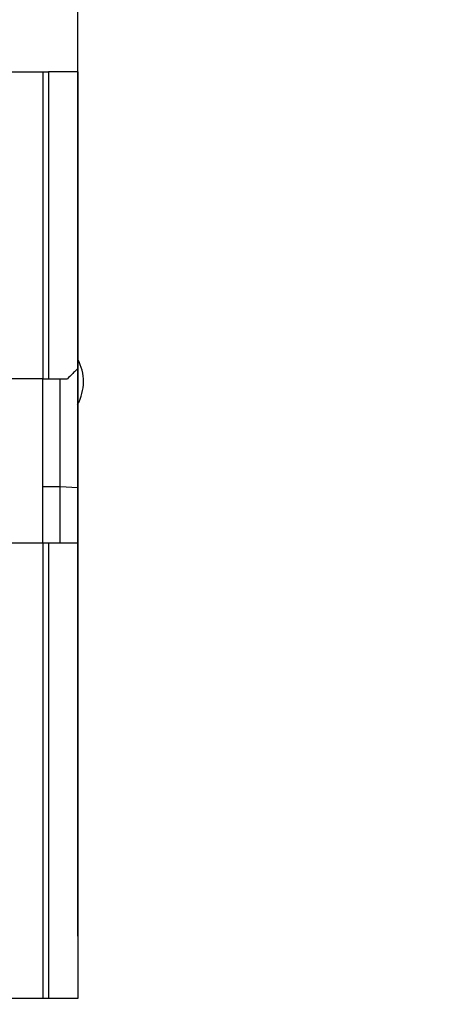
# Model space of a CAD drawing. Header units: inches. Extents: x 0.5 to 21.5, y 0.5 to 16.5.
# Tile 12 of 21: x 5.68 to 6.258, y 12.627 to 13.959. Entities that reach past the tile are written whole.
import ezdxf

# ---------------------------------------------------------------- set-up
doc = ezdxf.new("R2010")
doc.units = ezdxf.units.IN
doc.header["$LTSCALE"] = 2
doc.header["$MEASUREMENT"] = 0
doc.layers.add('DIMENSIONS', color=140, linetype='Continuous', lineweight=25)
doc.styles.add('SLDTEXTSTYLE0', font='TXT', dxfattribs={"width": 0.7})
doc.dimstyles.new('SLDDIMSTYLE2', dxfattribs={"dimtxt": 0.169922, "dimasz": 0.26, "dimexe": 0, "dimexo": 0.0625, "dimgap": 0.04248, "dimtad": 0, "dimtih": 1, "dimtoh": 1, "dimrnd": 1e-09, "dimzin": 12, "dimdsep": 46, "dimtxsty": 'SLDTEXTSTYLE0', "dimsah": 1, "dimcen": 0.09, "dimadec": 0, "dimazin": 3, "dimtfac": 1, "dimtmove": 0, "dimatfit": 0, "dimfxl": 0, "dimfrac": 2, "dimtolj": 1, "dimtzin": 12, "dimarcsym": 0})

# ---------------------------------------------------------------- blocks, each defined once
blk = doc.blocks.new('_D_5')
at = {"layer": 'DIMENSIONS'}
for p, q in [((4.0022, 13.6621), (4.0022, 14.938)), ((5.7582, 12.7192), (5.7582, 14.938)), ((4.0022, 14.688), (3.5022, 14.688)), ((4.6429, 14.688), (4.5858, 14.688)), ((4.5858, 14.688), (4.5858, 14.418)), ((5.1478, 14.688), (5.2049, 14.688)), ((5.2049, 14.688), (5.2049, 14.418)), ((5.7582, 14.688), (6.2582, 14.688)), ((4.5858, 14.418), (4.6429, 14.418)), ((5.2049, 14.418), (5.1478, 14.418))]:
    blk.add_line(p, q, dxfattribs=at)
for points in [[(4.0022, 14.688), (3.7422, 14.728), (3.7422, 14.648)], [(5.7582, 14.688), (6.0182, 14.648), (6.0182, 14.728)]]:
    blk.add_solid(points, dxfattribs=at)
at = {"layer": 'DIMENSIONS', "char_height": 0.16667, "attachment_point": 1, "style": 'SLDTEXTSTYLE0'}
for s, insert in [('1.76', (4.6429, 14.9409)), ('44.6', (4.6429, 14.6328))]:
    blk.add_mtext(s, dxfattribs=dict(at, insert=insert))

msp = doc.modelspace()

# ---------------------------------------------------------------- linework, layer by layer
for p, q in [((5.64, 13.8888), (5.7109, 13.8888)), ((5.7109, 13.8888), (5.7109, 13.4735)), ((5.7109, 13.8888), (5.7188, 13.8888)), ((5.7188, 13.8888), (5.7188, 13.4735)), ((5.7582, 13.8888), (5.7582, 13.4873)), ((5.7582, 13.4873), (5.7582, 13.3263)), ((5.7109, 13.4735), (5.6637, 13.4735)), ((5.7109, 13.4735), (5.7188, 13.4735)), ((5.7109, 13.3278), (5.7109, 13.4735)), ((5.7345, 13.3278), (5.7345, 13.4735)), ((5.7109, 13.3278), (5.7345, 13.3278)), ((5.7109, 13.251), (5.7109, 13.3278)), ((5.7345, 13.3278), (5.7582, 13.3263)), ((5.7345, 13.251), (5.7345, 13.3278)), ((5.7582, 13.3263), (5.7582, 13.251)), ((5.7109, 13.251), (5.6637, 13.251)), ((5.7109, 13.251), (5.7109, 12.6349)), ((5.7188, 13.251), (5.7109, 13.251)), ((5.7188, 13.251), (5.7188, 12.6349)), ((5.7582, 13.251), (5.7582, 12.6349)), ((5.7109, 12.6349), (5.6396, 12.6349)), ((5.7188, 12.6349), (5.7109, 12.6349))]:
    msp.add_line(p, q)
msp.add_arc((5.7022, 13.4695), 0.0638, 331.2644, 28.4688)
for points, knots in [([(5.7582, 13.8888), (5.7582, 13.8888), (5.7539, 13.8888), (5.7393, 13.8888), (5.7291, 13.8888), (5.7188, 13.8888)], [0, 0, 0, 0, 0.5, 0.5, 1, 1, 1, 1]), ([(5.7582, 13.4873), (5.7581, 13.4872), (5.7581, 13.4872), (5.7576, 13.4868), (5.757, 13.4861), (5.756, 13.4851), (5.7541, 13.4832), (5.7504, 13.4795), (5.7464, 13.4756), (5.7444, 13.4735)], [0, 0, 0, 0, 0.089186, 0.178107, 0.267992, 0.360031, 0.455333, 0.716393, 1, 1, 1, 1]), ([(5.7582, 13.251), (5.7582, 13.251), (5.7539, 13.251), (5.7393, 13.251), (5.7291, 13.251), (5.7188, 13.251)], [0, 0, 0, 0, 0.5, 0.5, 1, 1, 1, 1]), ([(5.7582, 12.6349), (5.7581, 12.6349), (5.7581, 12.6349), (5.7575, 12.6349), (5.7566, 12.6349), (5.755, 12.6349), (5.7519, 12.6349), (5.7468, 12.6349), (5.7406, 12.6349), (5.7336, 12.6349), (5.7262, 12.6349), (5.7213, 12.6349), (5.7188, 12.6349)], [0, 0, 0, 0, 0.060259, 0.120021, 0.179824, 0.240208, 0.369998, 0.50013, 0.629921, 0.760053, 0.879943, 1, 1, 1, 1])]:
    msp.add_open_spline(points, degree=3, knots=knots)
msp.add_open_spline([(5.7188, 13.4735), (5.7281, 13.4735), (5.7373, 13.4735), (5.7444, 13.4735)], degree=3)

# ---------------------------------------------------------------- dimensions: what is measured, and where the dimension line sits
at = {"layer": 'DIMENSIONS'}
dim = msp.add_linear_dim(base=(5.7582, 14.688), p1=(4.0022, 13.5621), p2=(5.7582, 12.6192), dimstyle='SLDDIMSTYLE2', dxfattribs=at)
dim.commit()
dim.dimension.update_dxf_attribs({"geometry": '_D_5', "text_midpoint": (4.8953, 14.688), "dimtype": 160})

doc.saveas('drawing.dxf')
